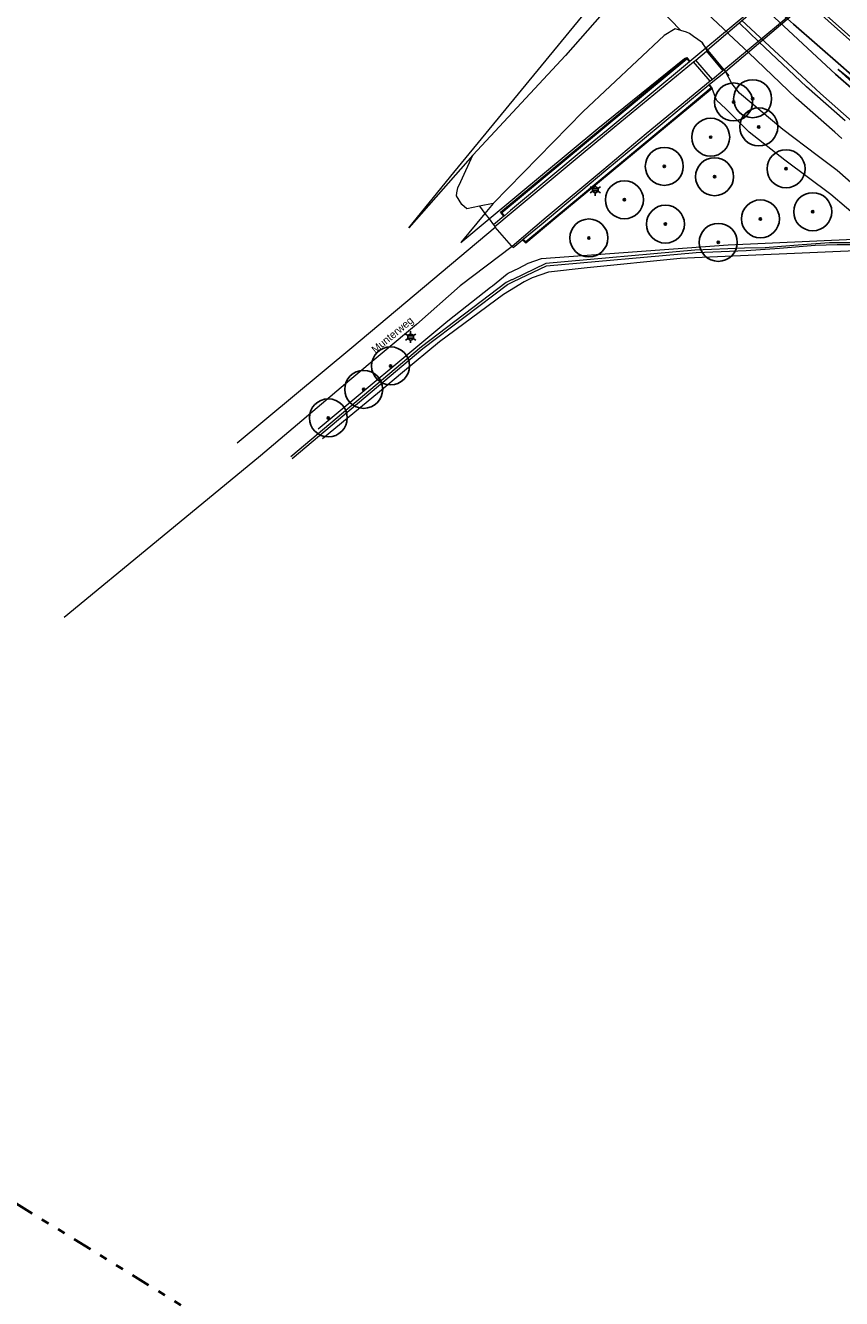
# Model space of a CAD drawing. Header units: metres. Extents: x 169249 to 194689, y 406250 to 412203.
# Tile 20 of 35: x 170087 to 170194, y 406509 to 406677. Entities that reach past the tile are written whole.
import ezdxf
from ezdxf.enums import TextEntityAlignment as Align

# ---------------------------------------------------------------- set-up
doc = ezdxf.new("R2010")
doc.units = ezdxf.units.M
doc.linetypes.add('AL-TEKENBLADGRENS', pattern=[11.5, 2.5, -1.5, 1, -1.5, 1, -1.5, 2.5])
doc.layers.get('0').update_dxf_attribs({"lineweight": 25})
for name, color, linetype, lineweight in [('B-WE-BV-LEUNING-G', 210, 'BV-LEUNING', 18), ('B-WE-GR-BOOM-S', 90, 'Continuous', 25), ('B-WE-GW-TALUD_KRUIN-G', 90, 'Continuous', 18), ('B-WE-GW-TALUD_TEEN-G', 90, 'Continuous', 18), ('B-WE-GW-WATERGANG_INSTEEK-G', 160, 'Continuous', 18), ('B-WE-GW-WATERGANG_SLOOT_BODEM-G', 160, 'Continuous', 18), ('B-WE-IE-TERREINAFSCHEIDING_KUNSTMATIG_MUUR-GV', 90, 'IE-TERREINAFSCHEIDING-KUNSTMATIG-DICHT', 18), ('B-WE-KL-ET_LS_OV_LICHTMAST-S', 190, 'Continuous', 25), ('B-WE-KW-KUNSTWERK_TUNNEL-G', 170, 'Continuous', 18), ('B-WE-OG-TOPOGRAFIE_CULTUURSCHEIDING-G', 7, 'Continuous', 18), ('B-WE-OG-TOPOGRAFIE_TERREIN_GROEN_BOS-GV', 92, 'Continuous', 18), ('B-WE-OG-TOPOGRAFIE_WEG_BERM-GV', 62, 'Continuous', 18), ('B-WE-OG-TOPOGRAFIE_WEG_RIJWIELPAD-GV', 51, 'Continuous', 18), ('B-WE-OG-TOPOGRAFIE_WEG_VERHARD-G', 252, 'Continuous', 18), ('X-XX-AL-TEKENBLADGRENS-G', 7, 'AL-TEKENBLADGRENS', 35)]:
    doc.layers.add(name, color=color, linetype=linetype, lineweight=lineweight)
doc.layers.add('B-WE-VW-MARKERING-G', color=7, linetype='Continuous')
doc.layers.add('Label_Openbareruimte', color=7, linetype='Continuous')
doc.styles.add('NLCS-ISO', font='txt')
doc.linetypes.add('BV-LEUNING', pattern='A,1,[69,NLCS.SHX,S=0.2,R=0,X=0,Y=0],1', length=2)
doc.linetypes.add('IE-TERREINAFSCHEIDING-KUNSTMATIG-DICHT', pattern='A,8,-1,[82,NLCS.SHX,S=0.75,R=90,X=0,Y=0],-1', length=10)

# ---------------------------------------------------------------- blocks, each defined once
blk = doc.blocks.new('SGR-BOOM_01')
at = {"ltscale": 0.1}
h = blk.add_hatch(color=256, dxfattribs=at)
edge = h.paths.add_edge_path()
edge.add_arc((0, 0), 0.15, 0, 360)
for radius in [2.5, 0.045]:
    blk.add_circle((0, 0), radius)
blk.add_circle((0, 0), 0.15, dxfattribs=at)
blk = doc.blocks.new('B-SIE-WEG_LICHTMAST-SO')
at = {"ltscale": 0.1}
for p, q in [((-0.33, 0.19), (-0.67, 0.39)), ((0, 0.39), (0, 0.77)), ((0.33, 0.19), (0.67, 0.39)), ((-0.33, -0.19), (-0.67, -0.39)), ((0, -0.39), (0, -0.77)), ((0.33, -0.19), (0.67, -0.39))]:
    blk.add_line(p, q, dxfattribs=at)
at = {"flags": 128}
for points in [[(-0.35, 0.15), (0.35, 0.15)], [(-0.35, -0.15), (0.35, -0.15)]]:
    blk.add_lwpolyline(points, dxfattribs=at)
at = {"ltscale": 0.1}
blk.add_circle((0, 0), 0.386, dxfattribs=at)
at = {"style": 'NLCS-ISO'}
blk.add_attdef('TYPE', text='', height=0.549, dxfattribs=at).set_placement((0, 0.77), align=Align.BOTTOM_CENTER)

msp = doc.modelspace()

# ---------------------------------------------------------------- linework, layer by layer
at = {"layer": 'B-WE-BV-LEUNING-G'}
for p, q in [((170176.31, 406674.09, 12.82), (170175.98, 406674.49, 12.84)), ((170179.51, 406670.22, 12.6), (170176.31, 406674.09, 12.82)), ((170178.7, 406671.16, 13.02), (170176.45, 406673.79, 13.01)), ((170178.89, 406670.95, 13.02), (170178.7, 406671.16, 13.02))]:
    msp.add_line(p, q, dxfattribs=at)
at = {"layer": 'B-WE-GW-TALUD_KRUIN-G'}
for p, q in [((170148.44, 406653.43, 11.8), (170147.36, 406652.13, 11.76)), ((170147.36, 406652.13, 11.76), (170144.19, 406648.3, 11.62))]:
    msp.add_line(p, q, dxfattribs=at)
for points in [[(170166.6, 406682.95, 13), (170166.37, 406682.46, 12.96), (170157.96, 406672.92, 12.39), (170145.8, 406659.8, 12.09)], [(170173.16, 406676.21, 12.84), (170172.43, 406676.43, 12.84), (170170.94, 406675.53, 12.8), (170160.29, 406665.53, 12.03), (170148.44, 406653.43, 11.8)], [(170145.8, 406659.8, 12.09), (170143.51, 406657.21, 11.99), (170137.35, 406650.23, 11.75)]]:
    msp.add_polyline3d(points, dxfattribs=at)
at = {"layer": 'B-WE-GW-TALUD_TEEN-G'}
msp.add_line((170144.19, 406648.3, 11.62), (170147.92, 406651.4, 11.56), dxfattribs=at)
for points in [[(170137.35, 406650.23, 11.75), (170143.3, 406657.5, 11.79), (170161.7, 406679.93, 11.92), (170162.84, 406681.44, 11.92), (170163.19, 406681.99, 11.92), (170163.37, 406682.63, 11.89), (170163.01, 406683.8, 11.87)], [(170147.92, 406651.4, 11.56), (170162.25, 406663.29, 11.33), (170173.62, 406672.52, 11.48), (170173.95, 406672.63, 11.42)], [(170199.66, 406648.93, 11.71), (170199.52, 406649.04, 11.71), (170197.01, 406651.09, 11.76), (170192.89, 406654.61, 11.76), (170186.82, 406659.12, 11.78), (170182.15, 406662.83, 11.71), (170179.08, 406665.87, 11.58), (170177.86, 406667.01, 11.5), (170177.29, 406668.56, 11.45)]]:
    msp.add_polyline3d(points, dxfattribs=at)
at = {"layer": 'B-WE-GW-WATERGANG_INSTEEK-G'}
for points in [[(170125.45, 406623.8, 11.42), (170142.51, 406638, 11.49), (170148.12, 406642.41, 11.42), (170148.36, 406642.6, 11.41), (170150.31, 406644.17, 11.35), (170150.45, 406644.28, 11.35), (170151.83, 406644.93, 11.36), (170153.07, 406645.57, 11.38), (170154.84, 406646.19, 11.42), (170179.38, 406647.99, 11.51), (170195.92, 406648.72, 11.62), (170197.66, 406648.8, 11.63), (170199.66, 406648.93, 11.71)], [(170203.95, 406644.04, 11.61), (170202.42, 406645.3, 11.59), (170201.05, 406646.42, 11.6), (170200.39, 406646.96, 11.61), (170199.19, 406647.22, 11.62), (170198.99, 406647.22, 11.63), (170196.2, 406647.21, 11.65), (170174.96, 406646.27, 11.43), (170173.05, 406646.19, 11.41), (170160.85, 406644.95, 11.56), (170155.73, 406644.4, 11.57), (170153.58, 406643.67, 11.58), (170152.55, 406643.13, 11.57), (170150.61, 406641.93, 11.51), (170149.83, 406641.45, 11.48), (170141.41, 406635.24, 11.36), (170136.54, 406631.18, 11.32), (170133.51, 406628.65, 11.29), (170126.02, 406622.49, 11.28)]]:
    msp.add_polyline3d(points, dxfattribs=at)
at = {"layer": 'B-WE-GW-WATERGANG_SLOOT_BODEM-G'}
for points in [[(170204.95, 406645.25, 11.23), (170203.53, 406646.4, 11.24), (170201.57, 406647.71, 11.36), (170200.39, 406648.14, 11.36), (170199.81, 406648.23, 11.36), (170195.92, 406648.28, 11.3), (170195.5, 406648.28, 11.3), (170192.72, 406648.28, 11.3), (170189.11, 406647.98, 11.3), (170184.25, 406647.59, 11.3), (170181.55, 406647.55, 11.31), (170174.98, 406647.31, 11.24), (170155.38, 406645.54, 10.98), (170150.95, 406643.41, 11.1), (170150.89, 406643.38, 11.1), (170150.18, 406643.04, 11.12), (170139.01, 406634.57, 11.2), (170121.83, 406620.1, 10.96)], [(170122.03, 406619.87, 10.96), (170139.19, 406634.34, 11.2), (170150.34, 406642.78, 11.12), (170151.12, 406643.16, 11.1), (170155.46, 406645.25, 10.98), (170175.15, 406646.99, 11.13), (170181.73, 406647.27, 11.3), (170186.14, 406647.57, 11.31), (170190.83, 406647.96, 11.31), (170193.74, 406648.06, 11.31), (170195.96, 406648.03, 11.31), (170196.32, 406648.03, 11.31), (170199.89, 406647.78, 11.31), (170200.73, 406647.58, 11.21), (170201.78, 406647, 11.18), (170203.98, 406645.4, 11.11), (170204.62, 406644.84, 11.1)]]:
    msp.add_polyline3d(points, dxfattribs=at)
at = {"layer": 'B-WE-IE-TERREINAFSCHEIDING_KUNSTMATIG_MUUR-GV'}
for p, q in [((170176.44, 406673.89, 12.9), (170174.33, 406672.11, 11.18)), ((170174.33, 406672.11, 11.18), (170174.29, 406672.08, 11.14)), ((170174.81, 406672.07, 9.2), (170175.11, 406672.31, 9.17)), ((170177.3, 406669.75, 9.19), (170177.01, 406669.52, 9.19)), ((170176.83, 406669.06, 11.24), (170176.89, 406669.11, 11.24)), ((170149.86, 406651.77, 11.24), (170148.5, 406650.63, 11.22)), ((170149.93, 406651.83, 11.24), (170149.86, 406651.77, 11.24)), ((170152.33, 406648.66, 11.29), (170152.41, 406648.73, 11.29))]:
    msp.add_line(p, q, dxfattribs=at)
for points in [[(170175.11, 406672.31, 9.17), (170176.52, 406673.48, 9.18), (170178.67, 406670.88, 9.19), (170177.3, 406669.75, 9.19)], [(170178.7, 406671.16, 12.78), (170176.67, 406673.61, 12.89), (170176.57, 406673.73, 12.89), (170176.44, 406673.89, 12.9)], [(170148.68, 406650.41, 11.19), (170150.83, 406652.22, 11.24), (170160.31, 406660.11, 10.38), (170164.38, 406663.48, 9.97), (170174.81, 406672.07, 9.2)], [(170174.29, 406672.08, 11.14), (170163.59, 406663.18, 11.15), (170160.32, 406660.49, 11.15), (170152.33, 406653.85, 11.26), (170150.73, 406652.51, 11.26), (170149.93, 406651.83, 11.24)], [(170179.01, 406670.79, 12.77), (170178.88, 406670.95, 12.77), (170178.7, 406671.16, 12.78)], [(170177.01, 406669.52, 9.19), (170168.59, 406662.58, 9.58), (170162.74, 406657.68, 10.29), (170155.45, 406651.61, 11.06), (170150.96, 406647.78, 11.31)], [(170176.89, 406669.11, 11.24), (170176.91, 406669.13, 11.24), (170179.01, 406670.79, 12.77)], [(170152.41, 406648.73, 11.29), (170154.76, 406650.68, 11.27), (170163.3, 406657.82, 11.27), (170168.38, 406662.03, 11.24), (170173.02, 406665.91, 11.24), (170176.83, 406669.06, 11.24)], [(170148.5, 406650.63, 11.22), (170148.58, 406650.54, 11.21), (170148.68, 406650.41, 11.19)], [(170150.96, 406647.78, 11.31), (170151.09, 406647.63, 11.31), (170152.33, 406648.66, 11.29)]]:
    msp.add_polyline3d(points, dxfattribs=at)
at = {"layer": 'B-WE-KW-KUNSTWERK_TUNNEL-G', "linetype": 'Continuous'}
for points in [[(170191.07, 406685.51, 12.36), (170190.81, 406685.83, 12.35), (170176.44, 406673.89, 12.9), (170176.67, 406673.61, 12.89)], [(170178.83, 406671.01, 12.77), (170179.01, 406670.79, 12.77), (170193.24, 406682.89, 12.46)], [(170176.67, 406673.61, 12.89), (170176.67, 406673.61, 12.89), (170178.83, 406671.01, 12.77)]]:
    msp.add_polyline3d(points, dxfattribs=at)
at = {"layer": 'B-WE-OG-TOPOGRAFIE_CULTUURSCHEIDING-G'}
msp.add_line((170148.44, 406653.43, 11.8), (170146.65, 406653.07, 11.91), dxfattribs=at)
msp.add_polyline3d([(170146.65, 406653.07, 11.91), (170144.98, 406652.74, 12.01), (170144.33, 406653.29, 12.02), (170143.63, 406654.43, 12.02), (170143.67, 406654.82, 12.02), (170143.83, 406655.49, 12.02), (170144.2, 406656.31, 12.03), (170145.8, 406659.8, 12.09)], dxfattribs=at)
at = {"layer": 'B-WE-OG-TOPOGRAFIE_TERREIN_GROEN_BOS-GV'}
for p, q in [((170173.16, 406676.21, 12.84), (170166.6, 406682.95, 13)), ((170176.44, 406673.89, 12.9), (170176.31, 406674.09, 12.88)), ((170173.95, 406672.63, 11.42), (170174.33, 406672.11, 11.18)), ((170176.89, 406669.11, 11.24), (170177.29, 406668.56, 11.45)), ((170146.65, 406653.07, 3.78), (170147.36, 406652.13, 6.64)), ((170147.36, 406652.13, 6.64), (170147.92, 406651.4, 8.89)), ((170147.92, 406651.4, 8.89), (170148.5, 406650.63, 11.22))]:
    msp.add_line(p, q, dxfattribs=at)
for points in [[(170176.31, 406674.09, 12.88), (170176, 406674.57, 12.81), (170175.4, 406675.01, 12.83), (170174.84, 406675.41, 12.79), (170174.28, 406675.82, 12.8), (170173.9, 406675.99, 12.83), (170173.16, 406676.21, 12.84)], [(170149.86, 406651.77, 11.24), (170149.44, 406652.3, 11.43), (170173.95, 406672.63, 11.42)], [(170203.17, 406649.54, 12.45), (170203, 406649.7, 12.45), (170198.77, 406653.36, 12.56), (170193.71, 406657.79, 12.55), (170191.11, 406659.74, 12.55), (170186.58, 406663.16, 12.55), (170180.86, 406667.93, 12.46), (170179.88, 406669.22, 12.51), (170179.01, 406670.79, 12.77)], [(170177.29, 406668.56, 11.45), (170156.58, 406651.43, 11.39), (170152.76, 406648.21, 11.41), (170152.33, 406648.66, 11.29)]]:
    msp.add_polyline3d(points, dxfattribs=at)
at = {"layer": 'B-WE-OG-TOPOGRAFIE_WEG_BERM-GV'}
for points in [[(170194.36, 406661.99, 12.89), (170193.43, 406662.81, 12.89), (170188.33, 406667.3, 12.88), (170182.05, 406673.28, 12.89), (170179.48, 406675.71, 12.89), (170179.41, 406675.78, 12.89), (170173.1, 406681.78, 12.9)], [(170190.06, 406680.24, 12.59), (170195.47, 406675.37, 12.62)], [(170194.76, 406664.31, 12.89), (170189.68, 406668.77, 12.88), (170183.43, 406674.72, 12.89), (170180.86, 406677.16, 12.89)], [(170149.93, 406651.83, 11.24), (170149.6, 406652.24, 11.39), (170173.94, 406672.48, 11.35), (170174.29, 406672.08, 11.14)], [(170176.83, 406669.06, 11.24), (170177.16, 406668.64, 11.41), (170173.35, 406665.47, 11.38), (170152.74, 406648.38, 11.38), (170152.41, 406648.73, 11.29)]]:
    msp.add_polyline3d(points, dxfattribs=at)
at = {"layer": 'B-WE-OG-TOPOGRAFIE_WEG_RIJWIELPAD-GV'}
for p, q in [((170177.01, 406669.52, 9.19), (170174.81, 406672.07, 9.2)), ((170177.3, 406669.75, 9.19), (170175.11, 406672.31, 9.17)), ((170148.74, 406650.34, 11.22), (170148.68, 406650.41, 11.19))]:
    msp.add_line(p, q, dxfattribs=at)
for points in [[(170191.07, 406685.51, 9.16), (170183.77, 406679.65, 9.21), (170176.67, 406673.61, 9.18)], [(170178.83, 406671.01, 9.19), (170186, 406676.99, 9.21), (170193.1, 406683.05, 9.12)], [(170176.67, 406673.61, 9.18), (170176.52, 406673.48, 9.18), (170178.67, 406670.88, 9.19), (170178.83, 406671.01, 9.19)], [(170150.96, 406647.78, 11.31), (170150.88, 406647.88, 11.3), (170148.74, 406650.34, 11.22)]]:
    msp.add_polyline3d(points, dxfattribs=at)
at = {"layer": 'B-WE-OG-TOPOGRAFIE_WEG_VERHARD-G'}
for points in [[(170114.78, 406621.95, 11.73), (170129.85, 406634.48, 11.82), (170148.74, 406650.34, 11.22)], [(170150.96, 406647.78, 11.31), (170144.13, 406642.59, 11.68), (170138.35, 406637.53, 11.86), (170129.6, 406630.19, 11.78), (170117.86, 406620.23, 11.71), (170104.14, 406608.96, 11.62), (170092, 406598.98, 11.55)]]:
    msp.add_polyline3d(points, dxfattribs=at)
at = {"layer": 'B-WE-VW-MARKERING-G'}
for points in [[(170110.66, 406761.91, 12.71), (170114.79, 406756.37, 12.74), (170117.69, 406752.48, 12.77), (170126.72, 406740.79, 12.79), (170135.61, 406729.85, 12.78), (170140.01, 406724.66, 12.8), (170148, 406715.48, 12.83), (170148.64, 406714.75, 12.83), (170152.87, 406710.17, 12.83), (170166.98, 406695.71, 12.78), (170177.01, 406685.88, 12.76), (170183.64, 406679.61, 12.75), (170193.51, 406670.44, 12.79)], [(170194.2, 406671.57, 12.8), (170187.99, 406677.02, 12.73), (170184.42, 406680.25, 12.71), (170179.67, 406684.7, 12.72), (170169.78, 406694.24, 12.73), (170165.52, 406698.49, 12.76), (170156.95, 406707.3, 12.79), (170149.95, 406714.73, 12.77), (170148.71, 406716.15, 12.78), (170144.47, 406720.97, 12.79), (170135.45, 406731.47, 12.75), (170126.63, 406742.27, 12.78), (170120.98, 406749.58, 12.74), (170115.53, 406756.91, 12.73), (170111.5, 406762.4, 12.69)], [(170234.11, 406640.91, 12.82), (170233.58, 406640.85, 12.82), (170233.25, 406640.66, 12.81), (170232.78, 406640.4, 12.81), (170232.71, 406640.28, 12.81), (170232.53, 406639.98, 12.81), (170232.52, 406639.66, 12.8), (170232.51, 406638.95, 12.78), (170232.17, 406639.22, 12.78), (170223.01, 406646.4, 12.79), (170207.42, 406659.05, 12.79), (170199.55, 406665.89, 12.8), (170193.86, 406671.08, 12.83), (170210.31, 406657.89, 12.77), (170215.07, 406654.21, 12.77), (170221.68, 406649.3, 12.79), (170233.63, 406641.24, 12.82), (170234.11, 406640.91, 12.82)], [(170234.32, 406641.31, 12.75), (170233.87, 406641.61, 12.75), (170228.89, 406644.9, 12.77), (170218.72, 406652, 12.79), (170210.48, 406658.21, 12.79), (170198.6, 406667.75, 12.81), (170194.2, 406671.57, 12.8)], [(170193.51, 406670.44, 12.79), (170205.57, 406659.91, 12.78), (170212.85, 406653.83, 12.77), (170228.51, 406641.34, 12.77), (170231.87, 406638.83, 12.77), (170232.18, 406638.6, 12.76)]]:
    msp.add_polyline3d(points, dxfattribs=at)
at = {"layer": 'B-WE-VW-MARKERING-G', "linetype": 'Continuous'}
for points in [[(170180.93, 406687.84, 12.69), (170198.57, 406672.12, 12.74), (170205.92, 406666.11, 12.77), (170220.14, 406655.15, 12.76), (170229.78, 406648.28, 12.75), (170235.68, 406644.35, 12.74), (170239.8, 406641.6, 12.74), (170249.66, 406635.52, 12.78), (170260.11, 406629.65, 12.76), (170270.88, 406624.15, 12.74), (170292.44, 406613.91, 12.72), (170303.06, 406608.62, 12.7), (170310.98, 406604.33, 12.7), (170331.68, 406592.93, 12.69), (170345.45, 406585.7, 12.68), (170356.18, 406580.45, 12.67), (170367.04, 406575.57, 12.68), (170378.26, 406571.22, 12.68), (170389.55, 406567.18, 12.64), (170390.12, 406566.99, 12.63)], [(170181.15, 406677.54, 12.91), (170191.55, 406667.89, 12.89), (170196.82, 406663.21, 12.9), (170210.74, 406651.16, 12.89), (170216.7, 406646.26, 12.81), (170228.44, 406636.86, 12.75), (170229.6, 406635.98, 12.75), (170240.36, 406627.79, 12.72), (170250.01, 406620.79, 12.72), (170259.82, 406613.97, 12.73), (170269.85, 406607.2, 12.77), (170284.85, 406597.48, 12.75), (170289.93, 406594.35, 12.75), (170297.7, 406589.81, 12.76), (170302.28, 406587.23, 12.76), (170308.61, 406583.66, 12.74), (170319.92, 406577.56, 12.72), (170332.01, 406571.28, 12.71), (170347.61, 406563.68, 12.69), (170356.59, 406559.45, 12.69), (170369.38, 406553.72, 12.68), (170375.77, 406551.03, 12.71), (170382.37, 406548.36, 12.7)]]:
    msp.add_polyline3d(points, dxfattribs=at)
at = {"layer": 'X-XX-AL-TEKENBLADGRENS-G'}
msp.add_polyline3d([(169867.47, 406796.11, 0), (170003.72, 406636.95, 0), (170024.45, 406559.75, 0), (170123.3, 406498.63, 0), (170148.7, 406498.46, 0), (170343.6, 406381.82, 0), (170464.32, 406341.86, 0), (170544.8, 406369.65, 0), (170816.08, 406403.82, 0), (170882.93, 406376.92, 0)], dxfattribs=at)

# ---------------------------------------------------------------- block references
at = {"layer": 'B-WE-GR-BOOM-S', "color": 7}
for p in [(170182.6, 406667.22, 12.65), (170180.09, 406666.79, 11.98), (170183.41, 406663.51, 11.92), (170177.08, 406662.16, 11.64), (170170.98, 406658.32, 11.59), (170177.59, 406656.96, 11.66), (170187, 406658, 11.66), (170165.73, 406653.92, 11.66), (170190.51, 406652.35, 11.68), (170171.13, 406650.72, 11.6), (170183.63, 406651.41, 11.65), (170161.05, 406648.9, 11.55), (170178.08, 406648.32, 11.64), (170134.96, 406632.07, 11.54), (170131.42, 406628.98, 11.52), (170126.77, 406625.23, 11.5)]:
    msp.add_blockref('SGR-BOOM_01', p, dxfattribs=at)
at = {"layer": 'B-WE-KL-ET_LS_OV_LICHTMAST-S', "color": 7}
for p in [(170161.9, 406655.23, 11.09), (170137.6, 406635.86, 11.65)]:
    msp.add_blockref('B-SIE-WEG_LICHTMAST-SO', p, dxfattribs=at)

# ---------------------------------------------------------------- texts
at = {"layer": 'Label_Openbareruimte', "color": 252, "lineweight": 18}
msp.add_text('Munterweg', height=1, rotation=39.5635, dxfattribs=at).set_placement((170135.29, 406636.04), align=Align.MIDDLE)

doc.saveas('drawing.dxf')
